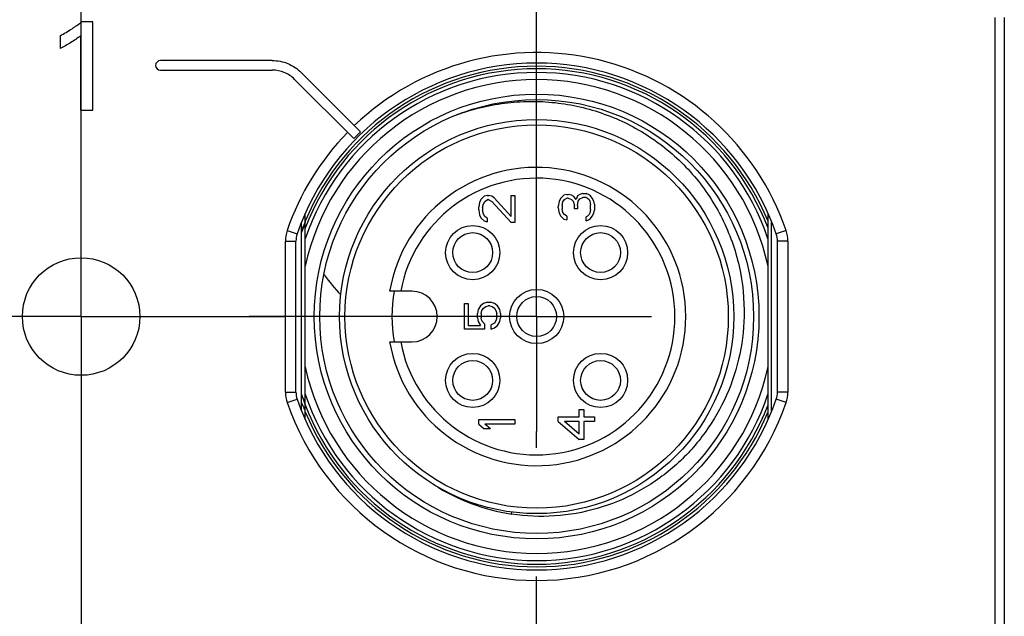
# Model space of a CAD drawing. Header units: inches. Extents: x 0 to 34, y 0 to 22.
# Tile 13 of 88: x 11.4 to 12.5, y 12 to 12.6. Entities that reach past the tile are written whole.
import ezdxf

# ---------------------------------------------------------------- set-up
doc = ezdxf.new("R2010")
doc.units = ezdxf.units.IN
doc.header["$LTSCALE"] = 1.87
doc.header["$MEASUREMENT"] = 0
doc.linetypes.add('CENTER', pattern=[0.6, 0.375, -0.075, 0.075, -0.075])
doc.layers.get('0').update_dxf_attribs({"linetype": 'CONTINUOUS'})
doc.layers.add('02___PRT_ALL_AXES', color=7, linetype='CONTINUOUS')
doc.layers.add('DEFAULT_1', color=7, linetype='CENTER')

msp = doc.modelspace()

# ---------------------------------------------------------------- linework, layer by layer
at = {"color": 7, "linetype": 'CONTINUOUS'}
for p, q in [((12.4962, 12.6219), (12.4962, 10.9941)), ((12.5067, 10.9941), (12.5067, 12.6219)), ((11.5141, 12.6172), (11.5018, 12.6172)), ((11.5141, 12.5212), (11.5141, 12.6172)), ((11.4785, 12.6021), (11.4785, 12.5882)), ((11.5008, 12.6021), (11.5008, 12.5212)), ((11.7095, 12.5751), (11.5877, 12.5751)), ((11.5877, 12.5646), (11.7095, 12.5646)), ((11.8057, 12.4974), (11.7411, 12.562)), ((11.7337, 12.5546), (11.7983, 12.4901)), ((11.5008, 12.5212), (11.5141, 12.5212)), ((11.9403, 12.4274), (11.9369, 12.4242)), ((11.9436, 12.4283), (11.9403, 12.4274)), ((11.9436, 12.4283), (11.9453, 12.4283)), ((11.9487, 12.4274), (11.9453, 12.4283)), ((11.9512, 12.4258), (11.9487, 12.4274)), ((11.9696, 12.4283), (11.9738, 12.4283)), ((11.9696, 12.4053), (11.9696, 12.4283)), ((11.9738, 12.4283), (11.9738, 12.3987)), ((12.0269, 12.4286), (12.0236, 12.4253)), ((12.0303, 12.4294), (12.0269, 12.4286)), ((12.0303, 12.4294), (12.0319, 12.4294)), ((12.0353, 12.4286), (12.0319, 12.4294)), ((12.0378, 12.4269), (12.0353, 12.4286)), ((12.0403, 12.4237), (12.0378, 12.4269)), ((12.042, 12.4278), (12.0403, 12.4237)), ((12.0445, 12.4294), (12.042, 12.4278)), ((12.0478, 12.4302), (12.0445, 12.4294)), ((12.0478, 12.4302), (12.0512, 12.4302)), ((12.0537, 12.4294), (12.0512, 12.4302)), ((12.0562, 12.4278), (12.0537, 12.4294)), ((12.0579, 12.4253), (12.0562, 12.4278)), ((11.9353, 12.4209), (11.9344, 12.4159)), ((11.9344, 12.4127), (11.9344, 12.4159)), ((11.9369, 12.4242), (11.9353, 12.4209)), ((11.9386, 12.4151), (11.9395, 12.4192)), ((11.9395, 12.4192), (11.9411, 12.4217)), ((11.9411, 12.4217), (11.9436, 12.4233)), ((11.9453, 12.4233), (11.9436, 12.4233)), ((11.9453, 12.4233), (11.9487, 12.4217)), ((11.9487, 12.4217), (11.9696, 12.3987)), ((11.9696, 12.4053), (11.9512, 12.4258)), ((12.0219, 12.422), (12.021, 12.4163)), ((12.021, 12.4146), (12.021, 12.4163)), ((12.0236, 12.4253), (12.0219, 12.422)), ((12.0252, 12.4171), (12.0261, 12.4212)), ((12.0252, 12.4171), (12.0252, 12.4138)), ((12.0261, 12.4212), (12.0277, 12.4237)), ((12.0277, 12.4237), (12.0303, 12.4253)), ((12.0319, 12.4253), (12.0303, 12.4253)), ((12.0319, 12.4253), (12.0353, 12.4237)), ((12.0353, 12.4237), (12.037, 12.422)), ((12.037, 12.422), (12.0386, 12.4171)), ((12.0386, 12.4138), (12.0386, 12.4171)), ((12.042, 12.4171), (12.0428, 12.422)), ((12.042, 12.4171), (12.042, 12.4138)), ((12.0428, 12.422), (12.0445, 12.4245)), ((12.0445, 12.4245), (12.0478, 12.4261)), ((12.0512, 12.4261), (12.0478, 12.4261)), ((12.0512, 12.4261), (12.0529, 12.4253)), ((12.0529, 12.4253), (12.0546, 12.4237)), ((12.0546, 12.4237), (12.0554, 12.422)), ((12.0554, 12.422), (12.0562, 12.4179)), ((12.0562, 12.413), (12.0562, 12.4179)), ((12.0596, 12.422), (12.0579, 12.4253)), ((12.0604, 12.4187), (12.0596, 12.422)), ((12.0604, 12.4187), (12.0604, 12.4122)), ((11.7455, 12.1843), (11.7455, 12.4084)), ((11.9344, 12.4127), (11.9353, 12.4069)), ((11.9353, 12.4069), (11.9369, 12.4036)), ((11.9386, 12.4151), (11.9386, 12.4118)), ((11.9395, 12.4077), (11.9386, 12.4118)), ((11.9411, 12.4053), (11.9395, 12.4077)), ((11.9436, 12.4036), (11.9411, 12.4053)), ((12.021, 12.4146), (12.0219, 12.4089)), ((12.0219, 12.4089), (12.0236, 12.4056)), ((12.0236, 12.4056), (12.0269, 12.4023)), ((12.0261, 12.4097), (12.0252, 12.4138)), ((12.0277, 12.4073), (12.0261, 12.4097)), ((12.0303, 12.4056), (12.0277, 12.4073)), ((12.0303, 12.4056), (12.0303, 12.4015)), ((12.042, 12.4138), (12.0386, 12.4138)), ((12.0529, 12.4056), (12.0512, 12.4048)), ((12.0546, 12.4073), (12.0529, 12.4056)), ((12.0554, 12.4089), (12.0546, 12.4073)), ((12.0562, 12.413), (12.0554, 12.4089)), ((12.0562, 12.4032), (12.0579, 12.4056)), ((12.0579, 12.4056), (12.0596, 12.4089)), ((12.0596, 12.4089), (12.0604, 12.4122)), ((12.2494, 12.1843), (12.2494, 12.4084)), ((11.7415, 12.1936), (11.7415, 12.3991)), ((11.7451, 12.3994), (11.7449, 12.3989)), ((11.9369, 12.4036), (11.9403, 12.4004)), ((11.9403, 12.4004), (11.9436, 12.3995)), ((11.9436, 12.4036), (11.9436, 12.3995)), ((11.9738, 12.3987), (11.9696, 12.3987)), ((12.0269, 12.4023), (12.0303, 12.4015)), ((12.0512, 12.4007), (12.0512, 12.4048)), ((12.0512, 12.4007), (12.0537, 12.4015)), ((12.0537, 12.4015), (12.0562, 12.4032)), ((12.2533, 12.1936), (12.2533, 12.3991)), ((11.7257, 12.39), (11.7366, 12.3863)), ((12.2691, 12.39), (12.2583, 12.3863)), ((11.7238, 12.2141), (11.7238, 12.3786)), ((11.7238, 12.3786), (11.7353, 12.3786)), ((11.7353, 12.2141), (11.7353, 12.3786)), ((12.271, 12.3786), (12.2595, 12.3786)), ((12.2595, 12.3786), (12.2595, 12.2141)), ((12.271, 12.3786), (12.271, 12.2141)), ((11.8616, 12.3239), (11.8374, 12.3239)), ((11.9187, 12.2826), (11.9187, 12.3105)), ((11.9187, 12.3105), (11.9229, 12.3105)), ((11.9229, 12.3105), (11.9229, 12.2867)), ((11.9396, 12.3105), (11.9363, 12.308)), ((11.9438, 12.3121), (11.9396, 12.3105)), ((11.9438, 12.3121), (11.9472, 12.3121)), ((11.9514, 12.3105), (11.9472, 12.3121)), ((11.9547, 12.308), (11.9514, 12.3105)), ((11.9338, 12.3039), (11.9329, 12.2998)), ((11.9329, 12.2949), (11.9329, 12.2998)), ((11.9363, 12.308), (11.9338, 12.3039)), ((11.9371, 12.2998), (11.9379, 12.3031)), ((11.9371, 12.2998), (11.9371, 12.2949)), ((11.9379, 12.3031), (11.9396, 12.3055)), ((11.9396, 12.3055), (11.9421, 12.3072)), ((11.9421, 12.3072), (11.9446, 12.308)), ((11.9463, 12.308), (11.9446, 12.308)), ((11.9463, 12.308), (11.9488, 12.3072)), ((11.9488, 12.3072), (11.9514, 12.3055)), ((11.9514, 12.3055), (11.953, 12.3031)), ((11.953, 12.3031), (11.9539, 12.2998)), ((11.9539, 12.2949), (11.9539, 12.2998)), ((11.9572, 12.3039), (11.9547, 12.308)), ((11.9581, 12.2998), (11.9572, 12.3039)), ((11.9581, 12.2998), (11.9581, 12.2949)), ((11.9329, 12.2949), (11.9338, 12.2908)), ((11.9338, 12.2908), (11.9363, 12.2867)), ((11.9379, 12.2916), (11.9371, 12.2949)), ((11.9405, 12.2883), (11.9379, 12.2916)), ((11.9405, 12.2883), (11.9405, 12.2826)), ((11.9514, 12.2891), (11.948, 12.2875)), ((11.948, 12.2826), (11.948, 12.2875)), ((11.953, 12.2916), (11.9514, 12.2891)), ((11.9539, 12.2949), (11.953, 12.2916)), ((11.9547, 12.2867), (11.9572, 12.2908)), ((11.9572, 12.2908), (11.9581, 12.2949)), ((11.9405, 12.2826), (11.9187, 12.2826)), ((11.9229, 12.2867), (11.9363, 12.2867)), ((11.948, 12.2826), (11.9514, 12.2842)), ((11.9514, 12.2842), (11.9547, 12.2867)), ((11.8374, 12.2688), (11.8616, 12.2688)), ((11.7238, 12.2141), (11.7353, 12.2141)), ((12.271, 12.2141), (12.2595, 12.2141)), ((11.7257, 12.2027), (11.7366, 12.2064)), ((11.744, 12.2042), (11.7442, 12.2036)), ((12.2691, 12.2027), (12.2583, 12.2064)), ((11.7427, 12.1995), (11.7429, 12.1991)), ((12.0437, 12.1953), (12.0487, 12.1953)), ((12.0437, 12.1871), (12.0437, 12.1953)), ((12.0487, 12.1953), (12.0487, 12.1871)), ((11.9344, 12.1842), (11.9738, 12.1842)), ((11.9344, 12.1792), (11.9344, 12.1842)), ((11.9738, 12.1842), (11.9738, 12.1792)), ((12.021, 12.1871), (12.0437, 12.1871)), ((12.021, 12.1822), (12.021, 12.1871)), ((12.021, 12.1822), (12.0437, 12.1625)), ((12.0437, 12.1822), (12.0277, 12.1822)), ((12.0437, 12.1682), (12.0277, 12.1822)), ((12.0437, 12.1682), (12.0437, 12.1822)), ((12.0487, 12.1871), (12.0604, 12.1871)), ((12.0604, 12.1822), (12.0487, 12.1822)), ((12.0487, 12.1822), (12.0487, 12.1625)), ((12.0604, 12.1871), (12.0604, 12.1822)), ((11.9344, 12.1792), (11.9403, 12.1743)), ((11.947, 12.1743), (11.9403, 12.1743)), ((11.9738, 12.1792), (11.9411, 12.1792)), ((11.947, 12.1743), (11.9411, 12.1792)), ((12.0487, 12.1625), (12.0437, 12.1625)), ((11.9702, 12.0813), (11.9705, 12.0835))]:
    msp.add_line(p, q, dxfattribs=at)
for centre, radius in [((11.9974, 12.2964), 0.2421), ((11.9974, 12.2964), 0.2362), ((11.9974, 12.2964), 0.2146), ((11.9974, 12.2964), 0.2087), ((11.9278, 12.366), 0.0295), ((12.067, 12.366), 0.0295), ((11.9278, 12.366), 0.0217), ((12.067, 12.366), 0.0217), ((11.5014, 12.2964), 0.064), ((11.9974, 12.2964), 0.0295), ((11.9974, 12.2964), 0.0217), ((11.9278, 12.2268), 0.0295), ((12.067, 12.2268), 0.0295), ((11.9278, 12.2268), 0.0217), ((12.067, 12.2268), 0.0217)]:
    msp.add_circle(centre, radius, dxfattribs=at)
for centre, radius, start, end in [((11.9974, 12.2964), 0.2874, 19.0241, 133.6901), ((11.5877, 12.5698), 0.00521, 90.0013, 269.9889), ((11.9974, 12.2964), 0.2759, 19.0241, 160.9759), ((11.9974, 12.2964), 0.2725, 22.3967, 157.6033), ((11.9974, 12.2964), 0.2697, 20.8836, 159.1164), ((11.9974, 12.2964), 0.2657, 18.5317, 161.4683), ((11.9974, 12.2964), 0.2579, 12.2856, 167.7144), ((11.9918, 12.2961), 0.2344, 109.0274, 110.693), ((11.9921, 12.2955), 0.2351, 108.1567, 109.0278), ((11.9974, 12.2964), 0.2874, 135.7683, 160.9759), ((11.9974, 12.2964), 0.2778, 133.6447, 135.7948), ((11.9974, 12.2964), 0.1624, 189.7702, 170.2298), ((11.9974, 12.2964), 0.1506, 190.5449, 169.4551), ((12.0353, 12.292), 0.3091, 159.6955, 161.912), ((11.9962, 12.2968), 0.2712, 158.3843, 159.0768), ((11.9965, 12.2967), 0.2715, 157.8781, 158.3844), ((11.9967, 12.2966), 0.2718, 157.5965, 157.7742), ((11.7589, 12.3786), 0.0351, 160.964, 180.0119), ((11.7589, 12.3786), 0.0236, 160.9607, 180.0151), ((11.9957, 12.297), 0.2707, 159.0768, 159.8866), ((12.236, 12.3786), 0.0236, 359.9848, 19.0394), ((12.236, 12.3786), 0.0351, 359.9881, 19.0361), ((11.9271, 12.4589), 0.1992, 215.8698, 216.0688), ((11.9413, 12.4695), 0.2169, 216.1167, 223.569), ((11.9974, 12.2964), 0.1575, 169.9197, 190.0803), ((11.8616, 12.2964), 0.0276, 270, 90), ((11.9974, 12.2964), 0.2579, 192.2856, 347.7144), ((11.7589, 12.2141), 0.0351, 179.9881, 199.0361), ((11.7589, 12.2141), 0.0236, 179.9848, 199.0394), ((12.236, 12.2141), 0.0236, 340.9606, 0.0152), ((12.236, 12.2141), 0.0351, 340.9639, 0.0119), ((11.9974, 12.2964), 0.2874, 199.0241, 340.9759), ((11.9974, 12.2964), 0.2759, 199.0241, 340.9759), ((11.996, 12.2959), 0.2682, 198.3954, 200.1207), ((12.0046, 12.2991), 0.2773, 198.4646, 200.0113), ((11.9957, 12.2957), 0.2707, 200.1134, 200.8241), ((11.9966, 12.2961), 0.2689, 200.1202, 200.7966), ((12.0046, 12.2991), 0.2774, 200.1289, 200.7846), ((11.9974, 12.2964), 0.2657, 198.5317, 341.4683), ((11.9964, 12.296), 0.2714, 200.9225, 202.1263), ((11.9967, 12.2961), 0.2718, 202.126, 202.4033), ((11.9974, 12.2964), 0.2697, 200.8836, 339.1164), ((11.9974, 12.2964), 0.2725, 202.3967, 337.6033), ((12.0024, 12.2945), 0.2156, 237.0885, 261.418)]:
    msp.add_arc(centre, radius, start, end, dxfattribs=at)
for points, knots in [([(11.4785, 12.6021), (11.4829, 12.6044), (11.4909, 12.6092), (11.4985, 12.6145), (11.5018, 12.6172)], [0, 0, 0, 0, 0.541776, 1, 1, 1, 1]), ([(11.5008, 12.6021), (11.4974, 12.5993), (11.4901, 12.5944), (11.4824, 12.5901), (11.4785, 12.5882)], [0, 0, 0, 0, 0.503365, 1, 1, 1, 1]), ([(11.7095, 12.5751), (11.7153, 12.5751), (11.7271, 12.5728), (11.737, 12.5661), (11.7411, 12.562)], [0, 0, 0, 0, 0.500005, 1, 1, 1, 1]), ([(11.7337, 12.5546), (11.7306, 12.5578), (11.723, 12.5629), (11.714, 12.5646), (11.7095, 12.5646)], [0, 0, 0, 0, 0.499982, 1, 1, 1, 1]), ([(11.9188, 12.5189), (11.9362, 12.5246), (11.9635, 12.5301), (12.0003, 12.531), (12.0369, 12.5276), (12.0816, 12.5152), (12.122, 12.4926), (12.1505, 12.4692), (12.1696, 12.4493), (12.1861, 12.4272), (12.2045, 12.3953), (12.22, 12.3516), (12.2237, 12.3147), (12.2233, 12.2964)], [0, 0, 0, 0, 0.124936, 0.187505, 0.250074, 0.374994, 0.499909, 0.562478, 0.625046, 0.687615, 0.750185, 0.875094, 1, 1, 1, 1]), ([(12.2233, 12.2964), (12.2229, 12.2807), (12.2189, 12.2495), (12.2033, 12.2049), (12.1788, 12.1646), (12.1463, 12.1303), (12.1074, 12.1036), (12.0637, 12.0857), (12.0172, 12.0776), (11.9857, 12.0789), (11.9702, 12.0813)], [0, 0, 0, 0, 0.125013, 0.250012, 0.375017, 0.500018, 0.625018, 0.750015, 0.875006, 1, 1, 1, 1])]:
    msp.add_open_spline(points, degree=3, knots=knots, dxfattribs=at)
at = {"layer": '02___PRT_ALL_AXES', "color": 7, "linetype": 'CENTER'}
for q in [(11.5014, 13.3672), (11.2802, 12.2964), (11.5014, 11.5034), (11.7225, 12.2964)]:
    msp.add_line((11.5014, 12.2964), q, dxfattribs=at)
at = {"layer": '02___PRT_ALL_AXES', "color": 7, "linetype": 'CONTINUOUS'}
msp.add_circle((11.5014, 12.2964), 0.064, dxfattribs=at)
at = {"layer": 'DEFAULT_1', "color": 7, "linetype": 'CENTER'}
for p, q in [((11.9974, 12.2964), (11.9974, 13.4312)), ((11.9974, 12.2964), (11.6845, 12.2964)), ((11.9974, 12.2964), (12.1224, 12.2964)), ((11.9974, 12.2964), (11.9974, 12.1714)), ((11.9974, 11.3121), (11.9974, 12.1714))]:
    msp.add_line(p, q, dxfattribs=at)

doc.saveas('drawing.dxf')
